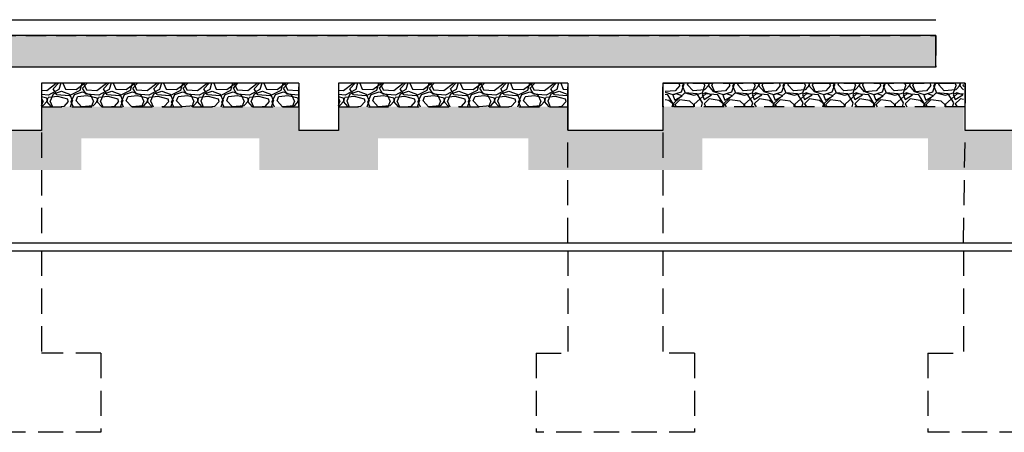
# Model space of a CAD drawing. Header units: millimetres. Extents: x 113048 to 489828, y -130780 to 23393.
# Tile 38 of 98: x 204148 to 216591, y -69226 to -64014. Entities that reach past the tile are written whole.
import ezdxf

# ---------------------------------------------------------------- set-up
doc = ezdxf.new("R2010")
doc.units = ezdxf.units.MM
doc.header["$LTSCALE"] = 100
doc.linetypes.add('Hidden', pattern=[9.524999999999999, 6.35, -3.175])
for name, color, linetype in [('+C-160', 160, 'Hidden'), ('DLN280__', 3, 'Continuous'), ('HATCH', 8, 'Continuous'), ('LEVEL', 7, 'Continuous')]:
    doc.layers.add(name, color=color, linetype=linetype)

# ---------------------------------------------------------------- blocks, each defined once
blk = doc.blocks.new('A$C713849A3')
at = {"layer": '+C-160'}
h = blk.add_hatch(dxfattribs=at)
h.set_pattern_fill('AR-SAND', color=256, scale=2, angle=-0.3501958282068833)
h.set_pattern_definition([(168.5000000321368, (-227455.4697846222, 33716.18290042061), (-71.77354178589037, -66.6319125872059), [0, -77.216, 0, -86.35999999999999, 0, -82.54999999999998]), (138.5000000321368, (-227455.4697846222, 33716.18290042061), (-167.1817158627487, -26.20401031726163), [0, -41.656, 0, -69.59599999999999, 0, -26.67]), (98.50000003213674, (-227414.4765921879, 33669.02562688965), (-104.0044687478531, 119.2053282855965), [0, -25.39999999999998, 0, -91.43999999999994, 0, -119.3799999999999]), (88.50000003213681, (-227414.4765921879, 33669.02562688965), (-133.8370002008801, 86.001714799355), [0, -12.69999999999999, 0, -59.94399999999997, 0, -68.57999999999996])])
h.paths.add_polyline_path([(-42455.06986475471, 33166.18289231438), (-127105.4697727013, 33166.18290781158), (-127105.4697727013, 33566.1829118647), (-42455.06986487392, 33566.18289636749)])
h = blk.add_hatch(dxfattribs=at)
h.set_pattern_fill('GRAVEL', color=256, scale=24.99999999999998, angle=-2.097639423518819e-10)
h.set_pattern_definition([(228.0127874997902, (-34001.24727249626, 101953.7091164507), (-5080.000000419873, -5714.999999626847), [85.43035999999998, -8457.620909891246]), (184.9697409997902, (-34058.39727259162, 101890.2091166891), (7619.999996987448, 635.0000361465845), [146.6011799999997, -14513.51222338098]), (132.5104470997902, (-34204.44727278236, 101877.5091166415), (6350.000002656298, -6984.999997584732), [103.37038, -10233.68069852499]), (267.2736889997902, (-34452.0972725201, 101718.7591166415), (635.0000013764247, 12699.99999993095), [133.5011299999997, -13216.60935643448]), (292.8336541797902, (-34458.44727266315, 101585.4091169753), (-3175.000000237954, 7619.999999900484), [130.9084249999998, -12959.95193633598]), (357.2736889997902, (-34407.64727271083, 101464.7591168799), (-12699.99999993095, 635.0000013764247), [133.5011299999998, -13216.60935643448]), (37.69424046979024, (-34274.2972728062, 101458.4091164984), (-8254.999999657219, -6350.00000044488), [176.5484149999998, -17478.27882856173]), (72.25532836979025, (-34134.59727275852, 101566.3591167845), (4445.000001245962, 13969.99999960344), [166.6798799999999, -16501.31415047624]), (121.4295656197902, (-34083.7972728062, 101725.1091167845), (-5080.000000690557, 8254.9999995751), [133.9532499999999, -13261.386424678]), (175.2363582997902, (-34153.64727271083, 101839.4091167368), (6984.999999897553, -635.0000011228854), [152.9283199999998, -7493.48423749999]), (222.3974377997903, (-34306.0472728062, 101852.1091167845), (-7619.999999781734, -6985.0000002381), [197.7694799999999, -19579.19312804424]), (138.8140748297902, (-33823.44727266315, 101712.4091167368), (-4444.999999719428, 3810.000000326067), [67.50113499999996, -6682.641456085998]), (171.4692343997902, (-33874.24727261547, 101756.8591167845), (8255.00000021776, -1269.999998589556), [128.4204949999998, -12713.65974925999]), (224.9999999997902, (-34001.24727273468, 101775.9091164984), (-2.324725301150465e-09, -635.0000000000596), [89.80233499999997, -808.2232771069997]), (203.1985905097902, (-34045.69727290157, 101852.1091167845), (3175.00000009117, 1269.999999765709), [48.36032999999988, -4787.655592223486]), (291.8014094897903, (-34090.14727259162, 101833.0591165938), (-635.0000001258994, 1904.999999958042), [68.39140499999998, -3351.188247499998]), (30.96375652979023, (-34064.74727261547, 101769.5591165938), (1905.000000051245, 1269.999999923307), [111.0799149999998, -3591.574538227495]), (161.5650511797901, (-33969.49727249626, 101826.7091164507), (1270.000000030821, -634.9999999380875), [80.3217849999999, -1927.724529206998]), (16.38954033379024, (-34458.44727266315, 101833.0591165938), (6350.000000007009, 1904.999999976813), [112.5219999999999, -11139.70666813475]), (70.34617593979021, (-34350.49727249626, 101864.8091165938), (-2540.000000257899, -6984.9999999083), [94.39973499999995, -9345.553919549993]), (293.1985905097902, (-33969.49727273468, 101953.7091166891), (-1269.999999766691, 3175.000000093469), [96.72002499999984, -4739.295897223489]), (343.6104596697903, (-33931.39727259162, 101864.8091165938), (-6350.000000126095, 1904.999999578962), [112.5219999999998, -11139.70666813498]), (339.4439547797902, (-34458.44727254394, 101439.3591165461), (-3174.999999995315, 1270.000000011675), [108.5087999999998, -5316.933578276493]), (294.7751405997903, (-34356.84727275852, 101401.2591168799), (-3175.00000375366, 6984.999998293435), [90.91802999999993, -9000.898345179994]), (66.8014094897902, (-33963.14727259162, 101318.7091166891), (1269.999999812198, 3175.000000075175), [96.72002499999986, -4739.295897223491]), (17.35402463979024, (-33925.0472728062, 101407.6091167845), (-8254.999999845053, -2540.000000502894), [106.4456849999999, -10538.09399504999]), (69.44395477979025, (-34274.29727268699, 101318.7091166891), (-1270.000000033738, -3174.999999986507), [54.25439999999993, -5371.187978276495]), (101.3099324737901, (-34001.24727261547, 101318.7091166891), (-634.999999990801, 2540.000000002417), [32.37864999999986, -3205.498741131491]), (165.9637565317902, (-34007.59727275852, 101350.4591166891), (1904.999999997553, -635.0000000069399), [130.9084249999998, -2487.263647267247]), (186.0090059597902, (-34134.59727275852, 101382.2091166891), (6349.999999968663, 635.0000003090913), [121.3167499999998, -12010.34121583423]), (303.6900675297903, (-34064.74727261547, 101712.4091164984), (-635.0000000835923, 1269.99999995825), [91.58096999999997, -2197.944089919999]), (353.1572265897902, (-34013.94727278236, 101636.2091166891), (10795.00000006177, -1269.999999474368), [159.8891899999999, -15829.00226625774]), (60.94539589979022, (-33855.19727266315, 101617.1591164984), (-2540.000000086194, -4444.999999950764), [65.37705999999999, -6472.348079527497]), (90, (-33823.44727266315, 101674.3091165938), (-634.9999999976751, 635.0000000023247), [38.09999999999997, -596.8999999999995]), (120.2564371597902, (-34147.29727256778, 101401.2591166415), (2539.999999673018, -4445.000000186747), [88.21673999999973, -8733.485193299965]), (48.01278749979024, (-34191.74727261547, 101477.4591166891), (5080.000000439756, 5714.999999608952), [170.8607199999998, -8372.190549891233]), (359.9999999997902, (-34077.44727266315, 101604.4591164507), (635.0000000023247, 634.9999999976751), [165.0999999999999, -469.8999999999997]), (325.30484649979, (-33912.34727275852, 101604.4591166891), (6350.000002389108, -4444.999996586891), [100.4023899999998, -9939.829181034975]), (254.0546040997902, (-33829.79727268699, 101547.3091165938), (-634.9999999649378, -2540.000000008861), [92.45726999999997, -4530.412509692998]), (207.6459753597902, (-33855.19727266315, 101458.4091169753), (-12065.00000046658, -6349.999999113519), [150.5362749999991, -14903.11610573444]), (175.4260787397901, (-33988.54727256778, 101388.5591168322), (-8254.999999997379, 635.0000000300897), [159.2573649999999, -15766.46161405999])])
h.paths.add_polyline_path([(-53755.46978474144, 32666.18293666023), (-50505.46978593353, 32666.18294166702), (-50505.46978629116, 32966.18294166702), (-53755.46978521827, 32966.18293642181)])
h = blk.add_hatch(dxfattribs=at)
h.set_pattern_fill('GRAVEL', color=256, scale=24.99999999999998, angle=-2.097639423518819e-10)
h.set_pattern_definition([(228.0127874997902, (-30251.24727368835, 101953.7091033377), (-5080.000000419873, -5714.999999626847), [85.43035999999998, -8457.620909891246]), (184.9697409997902, (-30308.39727378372, 101890.2091033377), (7619.999996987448, 635.0000361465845), [146.6011799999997, -14513.51222338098]), (132.5104470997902, (-30454.44727385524, 101877.5091035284), (6350.000002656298, -6984.999997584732), [103.37038, -10233.68069852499]), (267.2736889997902, (-30702.09727371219, 101718.7591035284), (635.0000013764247, 12699.99999993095), [133.5011299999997, -13216.60935643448]), (292.8336541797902, (-30708.44727385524, 101585.4091036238), (-3175.000000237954, 7619.999999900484), [130.9084249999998, -12959.95193633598]), (357.2736889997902, (-30657.64727390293, 101464.7591035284), (-12699.99999993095, 635.0000013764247), [133.5011299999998, -13216.60935643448]), (37.69424046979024, (-30524.29727399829, 101458.4091033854), (-8254.999999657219, -6350.00000044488), [176.5484149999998, -17478.27882856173]), (72.25532836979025, (-30384.5972738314, 101566.3591034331), (4445.000001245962, 13969.99999960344), [166.6798799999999, -16501.31415047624]), (121.4295656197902, (-30333.79727399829, 101725.1091034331), (-5080.000000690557, 8254.9999995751), [133.9532499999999, -13261.386424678]), (175.2363582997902, (-30403.64727390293, 101839.4091036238), (6984.999999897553, -635.0000011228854), [152.9283199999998, -7493.48423749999]), (222.3974377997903, (-30556.04727399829, 101852.1091034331), (-7619.999999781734, -6985.0000002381), [197.7694799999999, -19579.19312804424]), (138.8140748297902, (-30073.44727385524, 101712.4091036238), (-4444.999999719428, 3810.000000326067), [67.50113499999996, -6682.641456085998]), (171.4692343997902, (-30124.24727380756, 101756.8591034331), (8255.00000021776, -1269.999998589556), [128.4204949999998, -12713.65974925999]), (224.9999999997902, (-30251.24727392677, 101775.9091033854), (-2.324725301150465e-09, -635.0000000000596), [89.80233499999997, -808.2232771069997]), (203.1985905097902, (-30295.69727397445, 101852.1091036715), (3175.00000009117, 1269.999999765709), [48.36032999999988, -4787.655592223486]), (291.8014094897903, (-30340.14727378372, 101833.0591037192), (-635.0000001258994, 1904.999999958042), [68.39140499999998, -3351.188247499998]), (30.96375652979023, (-30314.74727380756, 101769.5591034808), (1905.000000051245, 1269.999999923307), [111.0799149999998, -3591.574538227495]), (161.5650511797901, (-30219.49727368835, 101826.7091033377), (1270.000000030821, -634.9999999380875), [80.3217849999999, -1927.724529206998]), (16.38954033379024, (-30708.44727385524, 101833.0591034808), (6350.000000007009, 1904.999999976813), [112.5219999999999, -11139.70666813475]), (70.34617593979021, (-30600.49727368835, 101864.8091034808), (-2540.000000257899, -6984.9999999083), [94.39973499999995, -9345.553919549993]), (293.1985905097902, (-30219.49727392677, 101953.7091035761), (-1269.999999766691, 3175.000000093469), [96.72002499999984, -4739.295897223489]), (343.6104596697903, (-30181.39727378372, 101864.8091032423), (-6350.000000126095, 1904.999999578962), [112.5219999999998, -11139.70666813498]), (339.4439547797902, (-30708.44727373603, 101439.3591034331), (-3174.999999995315, 1270.000000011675), [108.5087999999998, -5316.933578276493]), (294.7751405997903, (-30606.84727395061, 101401.2591035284), (-3175.00000375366, 6984.999998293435), [90.91802999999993, -9000.898345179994]), (66.8014094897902, (-30213.14727378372, 101318.7091035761), (1269.999999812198, 3175.000000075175), [96.72002499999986, -4739.295897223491]), (17.35402463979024, (-30175.04727399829, 101407.6091034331), (-8254.999999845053, -2540.000000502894), [106.4456849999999, -10538.09399504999]), (69.44395477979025, (-30524.29727387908, 101318.7091033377), (-1270.000000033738, -3174.999999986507), [54.25439999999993, -5371.187978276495]), (101.3099324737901, (-30251.24727380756, 101318.7091035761), (-634.999999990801, 2540.000000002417), [32.37864999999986, -3205.498741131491]), (165.9637565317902, (-30257.59727395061, 101350.4591035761), (1904.999999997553, -635.0000000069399), [130.9084249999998, -2487.263647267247]), (186.0090059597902, (-30384.5972738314, 101382.2091033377), (6349.999999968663, 635.0000003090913), [121.3167499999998, -12010.34121583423]), (303.6900675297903, (-30314.74727380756, 101712.4091033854), (-635.0000000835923, 1269.99999995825), [91.58096999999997, -2197.944089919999]), (353.1572265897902, (-30263.94727385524, 101636.2091035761), (10795.00000006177, -1269.999999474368), [159.8891899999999, -15829.00226625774]), (60.94539589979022, (-30105.19727385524, 101617.159103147), (-2540.000000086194, -4444.999999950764), [65.37705999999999, -6472.348079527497]), (90, (-30073.44727385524, 101674.3091034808), (-634.9999999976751, 635.0000000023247), [38.09999999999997, -596.8999999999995]), (120.2564371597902, (-30397.29727375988, 101401.2591035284), (2539.999999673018, -4445.000000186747), [88.21673999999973, -8733.485193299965]), (48.01278749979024, (-30441.74727380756, 101477.4591033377), (5080.000000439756, 5714.999999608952), [170.8607199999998, -8372.190549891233]), (359.9999999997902, (-30327.44727385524, 101604.4591033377), (635.0000000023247, 634.9999999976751), [165.0999999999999, -469.8999999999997]), (325.30484649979, (-30162.34727395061, 101604.4591038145), (6350.000002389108, -4444.999996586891), [100.4023899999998, -9939.829181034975]), (254.0546040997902, (-30079.79727387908, 101547.3091034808), (-634.9999999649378, -2540.000000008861), [92.45726999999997, -4530.412509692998]), (207.6459753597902, (-30105.19727385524, 101458.4091036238), (-12065.00000046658, -6349.999999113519), [150.5362749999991, -14903.11610573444]), (175.4260787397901, (-30238.54727375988, 101388.5591037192), (-8254.999999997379, 635.0000000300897), [159.2573649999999, -15766.46161405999])])
h.paths.add_polyline_path([(-50005.46978593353, 32666.18292330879), (-47105.46978414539, 32666.18292879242), (-47105.46978450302, 32966.18292879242), (-50005.46978629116, 32966.18292330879)])
h = blk.add_hatch(dxfattribs=at)
h.set_pattern_fill('GRAVEL', color=256, scale=24.99999999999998, angle=-719.9999999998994)
h.set_pattern_definition([(228.0127875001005, (-255509.4459518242, 71039.1649372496), (-5080.000000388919, -5714.99999965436), [85.4303599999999, -8457.620909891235]), (184.9697410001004, (-255566.5959519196, 70975.6649372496), (7619.99999698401, 635.0000361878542), [146.6011799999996, -14513.51222338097]), (132.5104471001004, (-255712.6459521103, 70962.96493720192), (6350.000002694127, -6984.99999755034), [103.3703799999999, -10233.68069852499]), (267.2736890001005, (-255960.2959519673, 70804.21493720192), (635.0000013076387, 12699.99999993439), [133.5011299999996, -13216.60935643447]), (292.8336541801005, (-255966.6459521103, 70670.86493729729), (-3175.000000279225, 7619.999999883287), [130.9084249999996, -12959.95193633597]), (357.2736890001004, (-255915.8459519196, 70550.21493720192), (-12699.99999993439, 635.0000013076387), [133.5011299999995, -13216.60935643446]), (37.69424047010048, (-255782.4959518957, 70543.86493705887), (-8254.999999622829, -6350.000000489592), [176.5484149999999, -17478.27882856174]), (72.25532837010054, (-255642.7959519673, 70651.81493710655), (4445.000001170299, 13969.99999962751), [166.6798799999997, -16501.31415047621]), (121.4295656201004, (-255591.9959517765, 70810.56493734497), (-5080.000000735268, 8254.999999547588), [133.9532499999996, -13261.38642467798]), (175.2363583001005, (-255661.8459520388, 70924.86493705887), (6984.999999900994, -635.0000010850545), [152.9283199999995, -7493.484237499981]), (222.3974378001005, (-255814.2459517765, 70937.56493710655), (-7619.999999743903, -6985.000000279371), [197.7694799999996, -19579.19312804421]), (138.8140748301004, (-255331.6459518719, 70797.86493705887), (-4444.999999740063, 3810.000000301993), [67.50113499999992, -6682.641456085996]), (171.4692344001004, (-255382.4459518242, 70842.31493734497), (8255.000000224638, -1269.999998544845), [128.4204949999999, -12713.65974925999]), (225.0000000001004, (-255509.4459519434, 70861.36493729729), (1.114528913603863e-09, -635.0000000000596), [89.80233499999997, -808.2232771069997]), (203.1985905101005, (-255553.8959519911, 70937.56493734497), (3175.000000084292, 1269.999999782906), [48.36032999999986, -4787.655592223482]), (291.8014094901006, (-255598.3459519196, 70918.51493715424), (-635.0000001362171, 1904.999999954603), [68.39140499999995, -3351.188247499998]), (30.96375653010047, (-255572.9459519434, 70855.01493715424), (1905.000000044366, 1269.999999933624), [111.0799149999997, -3591.57453822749]), (161.5650511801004, (-255477.6959519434, 70912.1649372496), (1270.00000003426, -634.9999999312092), [80.32178499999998, -1927.724529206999]), (16.38954033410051, (-255966.6459521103, 70918.51493715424), (6349.999999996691, 1905.000000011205), [112.5219999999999, -11139.70666813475]), (70.34617594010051, (-255858.6959518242, 70950.26493715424), (-2540.000000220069, -6984.999999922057), [94.39973499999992, -9345.55391954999]), (293.1985905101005, (-255477.6959520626, 71039.1649372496), (-1269.999999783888, 3175.000000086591), [96.72002499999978, -4739.295897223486]), (343.6104596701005, (-255439.5959520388, 70950.26493715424), (-6350.000000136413, 1904.99999954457), [112.5219999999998, -11139.70666813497]), (339.4439547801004, (-255966.6459519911, 70524.81493710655), (-3175.000000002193, 1269.999999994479), [108.5087999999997, -5316.933578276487]), (294.7751406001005, (-255865.0459518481, 70486.71493744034), (-3175.000003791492, 6984.99999827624), [90.91802999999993, -9000.898345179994]), (66.80140949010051, (-255471.3459519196, 70404.1649372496), (1269.999999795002, 3175.000000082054), [96.72002499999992, -4739.295897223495]), (17.35402464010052, (-255433.2459517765, 70493.06493734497), (-8254.999999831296, -2540.000000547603), [106.4456849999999, -10538.09399504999]), (69.44395478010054, (-255782.4959518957, 70404.1649372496), (-1270.000000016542, -3174.999999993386), [54.25439999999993, -5371.187978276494]), (101.3099324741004, (-255509.4459518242, 70404.1649372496), (-635.0000000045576, 2539.999999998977), [32.37864999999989, -3205.498741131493]), (165.9637565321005, (-255515.7959518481, 70435.9149372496), (1905.000000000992, -634.9999999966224), [130.9084249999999, -2487.263647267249]), (186.0090059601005, (-255642.7959519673, 70467.66493701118), (6349.999999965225, 635.000000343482), [121.3167499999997, -12010.34121583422]), (303.6900675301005, (-255572.9459519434, 70797.86493705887), (-635.000000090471, 1269.99999995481), [91.58096999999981, -2197.944089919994]), (353.1572265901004, (-255522.1459519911, 70721.6649372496), (10795.00000006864, -1269.999999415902), [159.8891899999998, -15829.00226625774]), (60.94539590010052, (-255363.3959519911, 70702.61493705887), (-2540.00000006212, -4444.999999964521), [65.37705999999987, -6472.34807952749]), (90, (-255331.6459517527, 70759.76493739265), (-635.0000000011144, 634.9999999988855), [38.09999999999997, -596.8999999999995]), (120.2564371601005, (-255655.495952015, 70486.7149369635), (2539.999999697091, -4445.00000017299), [88.21673999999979, -8733.485193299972]), (48.01278750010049, (-255699.9459519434, 70562.9149372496), (5080.000000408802, 5714.999999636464), [170.8607199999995, -8372.190549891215]), (1.004737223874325e-10, (-255585.6459519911, 70689.9149372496), (634.9999999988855, 635.0000000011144), [165.0999999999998, -469.8999999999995]), (325.3048465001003, (-255420.5459517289, 70689.9149372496), (6350.000002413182, -4444.999996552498), [100.4023899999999, -9939.829181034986]), (254.0546041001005, (-255337.995952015, 70632.76493715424), (-634.999999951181, -2540.0000000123), [92.45726999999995, -4530.412509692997]), (207.6459753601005, (-255363.3959518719, 70543.86493729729), (-12065.00000043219, -6349.999999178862), [150.5362749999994, -14903.11610573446]), (175.4260787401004, (-255496.7459518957, 70474.01493715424), (-8255.000000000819, 634.9999999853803), [159.2573649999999, -15766.46161405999])])
h.paths.add_polyline_path([(-42105.06986022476, 32666.18293737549), (-45876.49680865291, 32666.182938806), (-45876.49680877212, 32966.18293832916), (-42105.06985998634, 32966.18293713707)])
for p, q in [((-127105.4697854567, 33766.1828746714, -1.435232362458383), (-42455.06986570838, 33766.18289589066, -1.434967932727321)), ((-42455.0698646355, 33566.18289922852, -1.43505607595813), (-127105.4697755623, 33566.18290971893, -1.435056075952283)), ((-42455.06986439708, 33166.1829054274, -1.435232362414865), (-42455.06986499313, 33566.18290876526, -1.435056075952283)), ((-42455.06986487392, 33166.18290590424, -1.43505607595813), (-127105.4697755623, 33166.18290590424, -1.435056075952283)), ((-50505.46978652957, 32966.1829349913, -1.435232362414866), (-53755.46978509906, 32966.18293356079, -1.435232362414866)), ((-53755.46978509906, 32966.18293356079, -1.435232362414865), (-53755.46978533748, 32366.18287347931, -1.435232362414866)), ((-50505.46978641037, 32966.18292307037, -1.435232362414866), (-50505.46978629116, 32366.18290590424, -1.435232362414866)), ((-47105.46978438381, 32966.18293689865, -1.435232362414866), (-50005.46978629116, 32966.18293546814, -1.435232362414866)), ((-50005.46978629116, 32966.18292330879, -1.435232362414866), (-50005.46978629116, 32366.18290590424, -1.435232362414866)), ((-47105.46978438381, 32966.18293666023, -1.435232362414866), (-47105.4697842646, 32366.18287109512, -1.435232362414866)), ((-42083.64290249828, 32966.18293999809, -1.435232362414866), (-45905.46978402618, 32966.18293713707, -1.435232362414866)), ((-45905.46978402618, 32966.18293689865, -1.435232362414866), (-45905.46978438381, 32366.18287061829, -1.435232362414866)), ((-42083.6429027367, 32366.18286894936, -1.435232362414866), (-42083.64290285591, 32966.18294023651, -1.435232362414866)), ((-53755.46978533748, 32366.18287347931, -1.435232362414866), (-54255.46978533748, 32366.18287324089, -1.435232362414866)), ((-50005.46978629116, 32366.18290590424, -1.435232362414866), (-50505.46978629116, 32366.18290590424, -1.435232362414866)), ((-45905.46978438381, 32366.18287061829, -1.435232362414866), (-47105.4697842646, 32366.18287109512, -1.435232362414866)), ((-41305.46978414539, 32366.18286894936, -1.435232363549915), (-42083.6429027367, 32366.18286894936, -1.505520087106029))]:
    blk.add_line(p, q, dxfattribs=at)
at = {"layer": '+C-160', "ltscale": 0.5}
for p, q in [((-53755.4697855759, 32816.18289875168, -1.435232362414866), (-53755.46978533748, 30946.05438398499, -1.435232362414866)), ((-47105.46978450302, 30946.05431865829, -1.435232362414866), (-47105.46978414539, 32816.18283342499, -1.435232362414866)), ((-45905.4697842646, 32816.18283294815, -1.435232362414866), (-45905.46978438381, 30946.05431865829, -1.435232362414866)), ((-42105.06986010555, 30946.05437969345, -1.435232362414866), (-42083.64290225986, 32366.18286918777, -1.435232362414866)), ((-53755.46978509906, 30846.05438398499, -1.435232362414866), (-53755.46978509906, 29553.8379466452, -1.435232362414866)), ((-47105.46978450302, 30846.05431818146, -1.435232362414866), (-47105.46978438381, 29553.83788131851, -1.435232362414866)), ((-45905.46978414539, 30846.05431865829, -1.435232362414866), (-45905.46978414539, 29553.83788131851, -1.435232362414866)), ((-42105.06986010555, 30846.05437969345, -1.435232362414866), (-42105.06986022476, 29553.83794283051, -1.435232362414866)), ((-53005.46978521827, 29553.83794688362, -1.435232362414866), (-53755.46978509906, 29553.8379466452, -1.435232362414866)), ((-53005.46978509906, 29553.8379466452, -1.435232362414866), (-53005.46978521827, 28553.83794688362, -1.435232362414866)), ((-47505.46978462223, 29553.83788108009, -1.435232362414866), (-47505.46978450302, 28553.83788131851, -1.435232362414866)), ((-47505.46978462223, 29553.83788108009, -1.435232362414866), (-47105.46978438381, 29553.83788131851, -1.435232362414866)), ((-45505.46978402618, 29553.83788131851, -1.435232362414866), (-45905.46978414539, 29553.83788131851, -1.435232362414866)), ((-45505.46978402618, 29553.83788084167, -1.435232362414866), (-45505.46978402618, 28553.83788131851, -1.435232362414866)), ((-42555.06985974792, 29553.83794187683, -1.435232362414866), (-42555.06985974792, 28553.83794187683, -1.435232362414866)), ((-42555.06985974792, 29553.83794187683, -1.435232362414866), (-42105.06986022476, 29553.83794283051, -1.435232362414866)), ((-53005.46978521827, 28553.83794688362, -1.435232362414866), (-55005.4697855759, 28553.83794688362, -1.435232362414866)), ((-45505.46978402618, 28553.83788131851, -1.435232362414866), (-47505.46978450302, 28553.83788131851, -1.435232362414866)), ((-40855.06985974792, 28553.83794235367, -1.435232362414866), (-42555.06985974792, 28553.83794187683, -1.435232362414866))]:
    blk.add_line(p, q, dxfattribs=at)
at = {"layer": '+C-160', "ltscale": 0.4, "elevation": -1.435232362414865}
for points in [[(-42455.06986475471, 33166.18289231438), (-127105.4697727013, 33166.18290781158), (-127105.4697727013, 33566.1829118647), (-42455.06986487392, 33566.18289636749)], [(-53755.46978474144, 32666.18293666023), (-50505.46978593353, 32666.18294166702), (-50505.46978629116, 32966.18294166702), (-53755.46978521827, 32966.18293642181)], [(-50005.46978593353, 32666.18292330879), (-47105.46978414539, 32666.18292879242), (-47105.46978450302, 32966.18292879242), (-50005.46978629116, 32966.18292330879)], [(-42083.64290285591, 32666.18293832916), (-45905.46978390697, 32666.182938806), (-45905.46978378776, 32966.18293832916), (-42083.64290249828, 32966.18293785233)]]:
    blk.add_lwpolyline(points, close=True, dxfattribs=at)

msp = doc.modelspace()

# ---------------------------------------------------------------- hatches: boundary and pattern name
at = {"layer": 'HATCH'}
h = msp.add_hatch(dxfattribs=at)
h.set_pattern_fill('AR-SAND', color=1, scale=2, angle=-0.3501958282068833)
h.set_pattern_definition([(168.5000000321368, (30725.49497084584, -64063.52618355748), (-71.77354178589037, -66.6319125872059), [0, -77.216, 0, -86.35999999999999, 0, -82.54999999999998]), (138.5000000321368, (30725.49497084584, -64063.52618355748), (-167.1817158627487, -26.20401031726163), [0, -41.656, 0, -69.59599999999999, 0, -26.67]), (98.50000003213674, (30766.48816328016, -64110.68345708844), (-104.0044687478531, 119.2053282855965), [0, -25.39999999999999, 0, -91.43999999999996, 0, -119.3799999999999]), (88.50000003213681, (30766.48816328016, -64110.68345708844), (-133.8370002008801, 86.001714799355), [0, -12.69999999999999, 0, -59.94399999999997, 0, -68.57999999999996])])
h.paths.add_polyline_path([(215725.8948907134, -64613.52619166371), (131075.4949827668, -64613.5261761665), (131075.4949827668, -64213.52617211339), (215725.8948905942, -64213.52618761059)])
h = msp.add_hatch(dxfattribs=at)
h.set_pattern_fill('GRAVEL', color=1, scale=24.99999999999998, angle=-2.097639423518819e-10)
h.set_pattern_definition([(228.0127874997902, (224179.7174829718, 4174.000032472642), (-5080.000000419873, -5714.999999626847), [85.43035999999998, -8457.620909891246]), (184.9697409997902, (224122.5674828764, 4110.500032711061), (7619.999996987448, 635.0000361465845), [146.6011799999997, -14513.51222338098]), (132.5104470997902, (223976.5174826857, 4097.800032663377), (6350.000002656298, -6984.999997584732), [103.37038, -10233.68069852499]), (267.2736889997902, (223728.867482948, 3939.050032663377), (635.0000013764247, 12699.99999993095), [133.5011299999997, -13216.60935643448]), (292.8336541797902, (223722.5174828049, 3805.700032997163), (-3175.000000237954, 7619.999999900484), [130.9084249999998, -12959.95193633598]), (357.2736889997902, (223773.3174827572, 3685.050032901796), (-12699.99999993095, 635.0000013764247), [133.5011299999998, -13216.60935643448]), (37.69424046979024, (223906.6674826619, 3678.700032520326), (-8254.999999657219, -6350.00000044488), [176.5484149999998, -17478.27882856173]), (72.25532836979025, (224046.3674827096, 3786.650032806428), (4445.000001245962, 13969.99999960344), [166.6798799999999, -16501.31415047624]), (121.4295656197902, (224097.1674826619, 3945.400032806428), (-5080.000000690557, 8254.9999995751), [133.9532499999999, -13261.386424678]), (175.2363582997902, (224027.3174827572, 4059.700032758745), (6984.999999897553, -635.0000011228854), [152.9283199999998, -7493.48423749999]), (222.3974377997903, (223874.9174826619, 4072.400032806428), (-7619.999999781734, -6985.0000002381), [197.7694799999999, -19579.19312804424]), (138.8140748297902, (224357.5174828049, 3932.700032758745), (-4444.999999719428, 3810.000000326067), [67.50113499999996, -6682.641456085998]), (171.4692343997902, (224306.7174828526, 3977.150032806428), (8255.00000021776, -1269.999998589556), [128.4204949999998, -12713.65974925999]), (224.9999999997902, (224179.7174827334, 3996.200032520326), (-2.324725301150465e-09, -635.0000000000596), [89.80233499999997, -808.2232771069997]), (203.1985905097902, (224135.2674825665, 4072.400032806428), (3175.00000009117, 1269.999999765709), [48.36032999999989, -4787.655592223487]), (291.8014094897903, (224090.8174828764, 4053.350032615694), (-635.0000001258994, 1904.999999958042), [68.39140499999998, -3351.188247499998]), (30.96375652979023, (224116.2174828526, 3989.850032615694), (1905.000000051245, 1269.999999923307), [111.0799149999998, -3591.574538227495]), (161.5650511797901, (224211.4674829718, 4047.000032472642), (1270.000000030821, -634.9999999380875), [80.32178499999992, -1927.724529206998]), (16.38954033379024, (223722.5174828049, 4053.350032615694), (6350.000000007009, 1904.999999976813), [112.5219999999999, -11139.70666813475]), (70.34617593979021, (223830.4674829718, 4085.100032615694), (-2540.000000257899, -6984.9999999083), [94.39973499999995, -9345.553919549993]), (293.1985905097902, (224211.4674827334, 4174.000032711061), (-1269.999999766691, 3175.000000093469), [96.72002499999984, -4739.295897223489]), (343.6104596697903, (224249.5674828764, 4085.100032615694), (-6350.000000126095, 1904.999999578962), [112.5219999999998, -11139.70666813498]), (339.4439547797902, (223722.5174829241, 3659.65003256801), (-3174.999999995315, 1270.000000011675), [108.5087999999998, -5316.933578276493]), (294.7751405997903, (223824.1174827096, 3621.550032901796), (-3175.00000375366, 6984.999998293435), [90.91802999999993, -9000.898345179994]), (66.8014094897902, (224217.8174828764, 3539.000032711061), (1269.999999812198, 3175.000000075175), [96.72002499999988, -4739.295897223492]), (17.35402463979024, (224255.9174826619, 3627.900032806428), (-8254.999999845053, -2540.000000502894), [106.4456849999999, -10538.09399504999]), (69.44395477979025, (223906.6674827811, 3539.000032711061), (-1270.000000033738, -3174.999999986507), [54.25439999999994, -5371.187978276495]), (101.3099324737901, (224179.7174828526, 3539.000032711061), (-634.999999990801, 2540.000000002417), [32.37864999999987, -3205.498741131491]), (165.9637565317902, (224173.3674827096, 3570.750032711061), (1904.999999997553, -635.0000000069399), [130.9084249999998, -2487.263647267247]), (186.0090059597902, (224046.3674827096, 3602.500032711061), (6349.999999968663, 635.0000003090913), [121.3167499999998, -12010.34121583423]), (303.6900675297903, (224116.2174828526, 3932.700032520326), (-635.0000000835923, 1269.99999995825), [91.58096999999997, -2197.944089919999]), (353.1572265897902, (224167.0174826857, 3856.500032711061), (10795.00000006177, -1269.999999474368), [159.8891899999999, -15829.00226625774]), (60.94539589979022, (224325.7674828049, 3837.450032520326), (-2540.000000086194, -4444.999999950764), [65.37705999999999, -6472.348079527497]), (90, (224357.5174828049, 3894.600032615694), (-634.9999999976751, 635.0000000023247), [38.09999999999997, -596.8999999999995]), (120.2564371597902, (224033.6674829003, 3621.550032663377), (2539.999999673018, -4445.000000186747), [88.21673999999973, -8733.485193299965]), (48.01278749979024, (223989.2174828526, 3697.750032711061), (5080.000000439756, 5714.999999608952), [170.8607199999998, -8372.190549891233]), (359.9999999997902, (224103.5174828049, 3824.750032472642), (635.0000000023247, 634.9999999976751), [165.0999999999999, -469.8999999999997]), (325.30484649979, (224268.6174827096, 3824.750032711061), (6350.000002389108, -4444.999996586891), [100.4023899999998, -9939.829181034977]), (254.0546040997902, (224351.1674827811, 3767.600032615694), (-634.9999999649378, -2540.000000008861), [92.45726999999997, -4530.412509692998]), (207.6459753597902, (224325.7674828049, 3678.700032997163), (-12065.00000046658, -6349.999999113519), [150.5362749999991, -14903.11610573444]), (175.4260787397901, (224192.4174829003, 3608.850032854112), (-8254.999999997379, 635.0000000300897), [159.2573649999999, -15766.46161405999])])
h.paths.add_polyline_path([(204425.4949707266, -65113.52614731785), (207675.4949695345, -65113.52614231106), (207675.4949691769, -64813.52614231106), (204425.4949702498, -64813.52614755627)])
h = msp.add_hatch(dxfattribs=at)
h.set_pattern_fill('GRAVEL', color=1, scale=24.99999999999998, angle=-2.097639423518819e-10)
h.set_pattern_definition([(228.0127874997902, (227929.7174817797, 4174.000019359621), (-5080.000000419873, -5714.999999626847), [85.43035999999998, -8457.620909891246]), (184.9697409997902, (227872.5674816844, 4110.500019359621), (7619.999996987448, 635.0000361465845), [146.6011799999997, -14513.51222338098]), (132.5104470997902, (227726.5174816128, 4097.800019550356), (6350.000002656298, -6984.999997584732), [103.37038, -10233.68069852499]), (267.2736889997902, (227478.8674817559, 3939.050019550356), (635.0000013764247, 12699.99999993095), [133.5011299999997, -13216.60935643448]), (292.8336541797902, (227472.5174816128, 3805.700019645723), (-3175.000000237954, 7619.999999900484), [130.9084249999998, -12959.95193633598]), (357.2736889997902, (227523.3174815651, 3685.050019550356), (-12699.99999993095, 635.0000013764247), [133.5011299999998, -13216.60935643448]), (37.69424046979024, (227656.6674814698, 3678.700019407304), (-8254.999999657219, -6350.00000044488), [176.5484149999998, -17478.27882856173]), (72.25532836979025, (227796.3674816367, 3786.650019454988), (4445.000001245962, 13969.99999960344), [166.6798799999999, -16501.31415047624]), (121.4295656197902, (227847.1674814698, 3945.400019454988), (-5080.000000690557, 8254.9999995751), [133.9532499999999, -13261.386424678]), (175.2363582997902, (227777.3174815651, 4059.700019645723), (6984.999999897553, -635.0000011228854), [152.9283199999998, -7493.48423749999]), (222.3974377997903, (227624.9174814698, 4072.400019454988), (-7619.999999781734, -6985.0000002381), [197.7694799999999, -19579.19312804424]), (138.8140748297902, (228107.5174816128, 3932.700019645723), (-4444.999999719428, 3810.000000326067), [67.50113499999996, -6682.641456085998]), (171.4692343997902, (228056.7174816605, 3977.150019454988), (8255.00000021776, -1269.999998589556), [128.4204949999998, -12713.65974925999]), (224.9999999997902, (227929.7174815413, 3996.200019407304), (-2.324725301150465e-09, -635.0000000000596), [89.80233499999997, -808.2232771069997]), (203.1985905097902, (227885.2674814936, 4072.400019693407), (3175.00000009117, 1269.999999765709), [48.36032999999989, -4787.655592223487]), (291.8014094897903, (227840.8174816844, 4053.35001974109), (-635.0000001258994, 1904.999999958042), [68.39140499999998, -3351.188247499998]), (30.96375652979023, (227866.2174816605, 3989.850019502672), (1905.000000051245, 1269.999999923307), [111.0799149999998, -3591.574538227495]), (161.5650511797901, (227961.4674817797, 4047.000019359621), (1270.000000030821, -634.9999999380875), [80.32178499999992, -1927.724529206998]), (16.38954033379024, (227472.5174816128, 4053.350019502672), (6350.000000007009, 1904.999999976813), [112.5219999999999, -11139.70666813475]), (70.34617593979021, (227580.4674817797, 4085.100019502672), (-2540.000000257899, -6984.9999999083), [94.39973499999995, -9345.553919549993]), (293.1985905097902, (227961.4674815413, 4174.000019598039), (-1269.999999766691, 3175.000000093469), [96.72002499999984, -4739.295897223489]), (343.6104596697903, (227999.5674816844, 4085.100019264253), (-6350.000000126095, 1904.999999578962), [112.5219999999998, -11139.70666813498]), (339.4439547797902, (227472.517481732, 3659.650019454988), (-3174.999999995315, 1270.000000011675), [108.5087999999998, -5316.933578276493]), (294.7751405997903, (227574.1174815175, 3621.550019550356), (-3175.00000375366, 6984.999998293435), [90.91802999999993, -9000.898345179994]), (66.8014094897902, (227967.8174816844, 3539.000019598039), (1269.999999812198, 3175.000000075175), [96.72002499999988, -4739.295897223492]), (17.35402463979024, (228005.9174814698, 3627.900019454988), (-8254.999999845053, -2540.000000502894), [106.4456849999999, -10538.09399504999]), (69.44395477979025, (227656.667481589, 3539.000019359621), (-1270.000000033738, -3174.999999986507), [54.25439999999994, -5371.187978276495]), (101.3099324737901, (227929.7174816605, 3539.000019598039), (-634.999999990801, 2540.000000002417), [32.37864999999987, -3205.498741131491]), (165.9637565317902, (227923.3674815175, 3570.750019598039), (1904.999999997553, -635.0000000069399), [130.9084249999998, -2487.263647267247]), (186.0090059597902, (227796.3674816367, 3602.500019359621), (6349.999999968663, 635.0000003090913), [121.3167499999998, -12010.34121583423]), (303.6900675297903, (227866.2174816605, 3932.700019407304), (-635.0000000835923, 1269.99999995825), [91.58096999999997, -2197.944089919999]), (353.1572265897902, (227917.0174816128, 3856.500019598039), (10795.00000006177, -1269.999999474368), [159.8891899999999, -15829.00226625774]), (60.94539589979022, (228075.7674816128, 3837.450019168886), (-2540.000000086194, -4444.999999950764), [65.37705999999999, -6472.348079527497]), (90, (228107.5174816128, 3894.600019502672), (-634.9999999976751, 635.0000000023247), [38.09999999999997, -596.8999999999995]), (120.2564371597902, (227783.6674817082, 3621.550019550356), (2539.999999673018, -4445.000000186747), [88.21673999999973, -8733.485193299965]), (48.01278749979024, (227739.2174816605, 3697.750019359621), (5080.000000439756, 5714.999999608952), [170.8607199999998, -8372.190549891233]), (359.9999999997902, (227853.5174816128, 3824.750019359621), (635.0000000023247, 634.9999999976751), [165.0999999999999, -469.8999999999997]), (325.30484649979, (228018.6174815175, 3824.750019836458), (6350.000002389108, -4444.999996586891), [100.4023899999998, -9939.829181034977]), (254.0546040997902, (228101.167481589, 3767.600019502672), (-634.9999999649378, -2540.000000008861), [92.45726999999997, -4530.412509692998]), (207.6459753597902, (228075.7674816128, 3678.700019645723), (-12065.00000046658, -6349.999999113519), [150.5362749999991, -14903.11610573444]), (175.4260787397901, (227942.4174817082, 3608.85001974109), (-8254.999999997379, 635.0000000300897), [159.2573649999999, -15766.46161405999])])
h.paths.add_polyline_path([(208175.4949695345, -65113.52616066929), (211075.4949713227, -65113.52615518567), (211075.4949709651, -64813.52615518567), (208175.4949691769, -64813.52616066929)])
h = msp.add_hatch(dxfattribs=at)
h.set_pattern_fill('GRAVEL', color=1, scale=24.99999999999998, angle=-719.9999999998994)
h.set_pattern_definition([(228.0127875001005, (2671.518803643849, -26740.54414672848), (-5080.000000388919, -5714.99999965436), [85.4303599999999, -8457.620909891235]), (184.9697410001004, (2614.368803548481, -26804.04414672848), (7619.99999698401, 635.0000361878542), [146.6011799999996, -14513.51222338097]), (132.5104471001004, (2468.318803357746, -26816.74414677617), (6350.000002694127, -6984.99999755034), [103.3703799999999, -10233.68069852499]), (267.2736890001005, (2220.668803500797, -26975.49414677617), (635.0000013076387, 12699.99999993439), [133.5011299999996, -13216.60935643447]), (292.8336541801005, (2214.318803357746, -27108.8441466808), (-3175.000000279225, 7619.999999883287), [130.9084249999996, -12959.95193633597]), (357.2736890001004, (2265.118803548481, -27229.49414677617), (-12699.99999993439, 635.0000013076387), [133.5011299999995, -13216.60935643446]), (37.69424047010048, (2398.468803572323, -27235.84414691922), (-8254.999999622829, -6350.000000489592), [176.5484149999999, -17478.27882856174]), (72.25532837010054, (2538.168803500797, -27127.89414687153), (4445.000001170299, 13969.99999962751), [166.6798799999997, -16501.31415047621]), (121.4295656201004, (2588.968803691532, -26969.14414663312), (-5080.000000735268, 8254.999999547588), [133.9532499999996, -13261.38642467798]), (175.2363583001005, (2519.118803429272, -26854.84414691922), (6984.999999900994, -635.0000010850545), [152.9283199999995, -7493.484237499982]), (222.3974378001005, (2366.718803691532, -26842.14414687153), (-7619.999999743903, -6985.000000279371), [197.7694799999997, -19579.19312804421]), (138.8140748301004, (2849.318803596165, -26981.84414691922), (-4444.999999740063, 3810.000000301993), [67.50113499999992, -6682.641456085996]), (171.4692344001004, (2798.518803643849, -26937.39414663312), (8255.000000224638, -1269.999998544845), [128.4204949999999, -12713.65974925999]), (225.0000000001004, (2671.518803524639, -26918.3441466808), (1.114528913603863e-09, -635.0000000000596), [89.80233499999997, -808.2232771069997]), (203.1985905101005, (2627.068803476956, -26842.14414663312), (3175.000000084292, 1269.999999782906), [48.36032999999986, -4787.655592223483]), (291.8014094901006, (2582.618803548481, -26861.19414682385), (-635.0000001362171, 1904.999999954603), [68.39140499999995, -3351.188247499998]), (30.96375653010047, (2608.018803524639, -26924.69414682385), (1905.000000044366, 1269.999999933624), [111.0799149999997, -3591.57453822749]), (161.5650511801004, (2703.268803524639, -26867.54414672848), (1270.00000003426, -634.9999999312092), [80.32178499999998, -1927.724529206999]), (16.38954033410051, (2214.318803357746, -26861.19414682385), (6349.999999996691, 1905.000000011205), [112.5219999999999, -11139.70666813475]), (70.34617594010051, (2322.268803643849, -26829.44414682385), (-2540.000000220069, -6984.999999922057), [94.39973499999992, -9345.55391954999]), (293.1985905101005, (2703.26880340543, -26740.54414672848), (-1269.999999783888, 3175.000000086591), [96.72002499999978, -4739.295897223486]), (343.6104596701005, (2741.368803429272, -26829.44414682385), (-6350.000000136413, 1904.99999954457), [112.5219999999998, -11139.70666813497]), (339.4439547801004, (2214.318803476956, -27254.89414687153), (-3175.000000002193, 1269.999999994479), [108.5087999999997, -5316.933578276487]), (294.7751406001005, (2315.918803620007, -27292.99414653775), (-3175.000003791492, 6984.99999827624), [90.91802999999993, -9000.898345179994]), (66.80140949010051, (2709.618803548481, -27375.54414672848), (1269.999999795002, 3175.000000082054), [96.72002499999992, -4739.295897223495]), (17.35402464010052, (2747.718803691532, -27286.64414663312), (-8254.999999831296, -2540.000000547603), [106.4456849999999, -10538.09399504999]), (69.44395478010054, (2398.468803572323, -27375.54414672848), (-1270.000000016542, -3174.999999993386), [54.25439999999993, -5371.187978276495]), (101.3099324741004, (2671.518803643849, -27375.54414672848), (-635.0000000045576, 2539.999999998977), [32.37864999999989, -3205.498741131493]), (165.9637565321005, (2665.168803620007, -27343.79414672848), (1905.000000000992, -634.9999999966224), [130.9084249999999, -2487.263647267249]), (186.0090059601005, (2538.168803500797, -27312.0441469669), (6349.999999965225, 635.000000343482), [121.3167499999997, -12010.34121583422]), (303.6900675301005, (2608.018803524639, -26981.84414691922), (-635.000000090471, 1269.99999995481), [91.58096999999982, -2197.944089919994]), (353.1572265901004, (2658.818803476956, -27058.04414672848), (10795.00000006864, -1269.999999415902), [159.8891899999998, -15829.00226625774]), (60.94539590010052, (2817.568803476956, -27077.09414691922), (-2540.00000006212, -4444.999999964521), [65.37705999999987, -6472.34807952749]), (90, (2849.318803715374, -27019.94414658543), (-635.0000000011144, 634.9999999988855), [38.09999999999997, -596.8999999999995]), (120.2564371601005, (2525.468803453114, -27292.99414701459), (2539.999999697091, -4445.00000017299), [88.2167399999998, -8733.485193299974]), (48.01278750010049, (2481.018803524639, -27216.79414672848), (5080.000000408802, 5714.999999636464), [170.8607199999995, -8372.190549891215]), (1.004737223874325e-10, (2595.318803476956, -27089.79414672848), (634.9999999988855, 635.0000000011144), [165.0999999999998, -469.8999999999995]), (325.3048465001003, (2760.418803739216, -27089.79414672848), (6350.000002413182, -4444.999996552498), [100.4023899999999, -9939.829181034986]), (254.0546041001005, (2842.968803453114, -27146.94414682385), (-634.999999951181, -2540.0000000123), [92.45726999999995, -4530.412509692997]), (207.6459753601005, (2817.568803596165, -27235.8441466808), (-12065.00000043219, -6349.999999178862), [150.5362749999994, -14903.11610573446]), (175.4260787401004, (2684.218803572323, -27305.69414682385), (-8255.000000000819, 634.9999999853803), [159.2573649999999, -15766.46161405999])])
h.paths.add_polyline_path([(216075.8948952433, -65113.5261466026), (212304.4679468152, -65113.52614517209), (212304.4679466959, -64813.52614564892), (216075.8948954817, -64813.52614684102)])
h = msp.add_hatch(dxfattribs=at)
h.set_pattern_fill('EARTH', color=256, scale=79.99999999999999, angle=-86.3501958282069)
h.set_pattern_definition([(45.00000003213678, (30725.49507014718, -49340.9709317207), (-4.029567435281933e-07, 718.4204896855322), [507.9999999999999, -507.9999999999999]), (45.00000003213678, (30590.79122810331, -49206.26708979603), (-4.029567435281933e-07, 718.4204896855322), [507.9999999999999, -507.9999999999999]), (45.00000003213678, (30456.08738617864, -49071.56324810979), (-4.029567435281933e-07, 718.4204896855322), [507.9999999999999, -507.9999999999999]), (135.0000000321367, (30456.08738617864, -48981.76068706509), (-718.4204896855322, -4.029567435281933e-07), [507.9999999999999, -507.9999999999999]), (135.0000000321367, (30590.7912279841, -48847.05684490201), (-718.4204896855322, -4.029567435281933e-07), [507.9999999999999, -507.9999999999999]), (135.0000000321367, (30725.49506978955, -48712.35300321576), (-718.4204896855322, -4.029567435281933e-07), [507.9999999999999, -507.9999999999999])])
h.paths.add_polyline_path([(216875.8950026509, -65413.52620239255), (216075.8950030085, -65413.5262031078), (216075.8950027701, -65113.52613396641), (212275.4950788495, -65113.52620191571), (212275.4950787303, -65413.52620191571), (211075.495078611, -65413.52620096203), (211075.4950787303, -65113.5262004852), (208175.4950769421, -65113.52620000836), (208175.4950768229, -65413.52616662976), (207675.4950767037, -65413.52616639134), (207675.4950771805, -65113.52613062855), (204425.4950777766, -65113.52619881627), (204425.4950774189, -65413.52619857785), (203925.4950776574, -65413.52619881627), (203925.4950776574, -65113.52613563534), (200325.5030094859, -65113.52619714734), (200325.5030091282, -65413.52616662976), (199825.5030091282, -65413.52616639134), (199825.5030093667, -65113.52614421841), (196225.4950787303, -65113.52614994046), (196225.495078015, -65413.52616400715), (195725.495078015, -65413.52616376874), (195725.4950781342, -65113.52619571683), (192125.4950855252, -65113.52614874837), (192125.4950834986, -65413.52616639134), (191625.4950833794, -65413.52616615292), (191625.4950833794, -65113.52619428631), (188025.487152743, -65113.52619357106), (188025.487152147, -65413.52616400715), (187525.4871522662, -65413.52616376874), (187525.4871522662, -65113.52619333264), (183925.5030092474, -65113.52619190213), (183925.503009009, -65413.52616615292), (183425.5030092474, -65413.5261659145), (183425.503009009, -65113.52619190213), (179825.4950776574, -65113.52619047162), (179825.4950781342, -65413.5261632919), (179325.8687812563, -65413.52616376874), (179325.8687811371, -65113.52614183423), (175075.8687738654, -65113.52618904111), (175075.8687736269, -65413.52616662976), (174575.8687745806, -65413.52616662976), (174575.8687744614, -65113.52614850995), (170325.8687671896, -65113.52615470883), (170325.8687664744, -65413.52616233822), (169825.8687667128, -65413.52616281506), (169825.8687664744, -65113.52618713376), (166225.5030094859, -65113.52618570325), (166225.5030094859, -65413.52616686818), (165725.5030094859, -65413.5261671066), (165725.5030097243, -65113.52618570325), (162125.4950776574, -65113.52618427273), (162125.495078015, -65413.52616138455), (161625.495078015, -65413.52616138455), (161625.4950777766, -65113.52618403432), (157375.4950855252, -65113.52618284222), (157375.4950855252, -65413.52616639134), (156875.4950856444, -65413.52616662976), (156875.495085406, -65113.52614755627), (152625.4950781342, -65113.52618093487), (152625.4950781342, -65413.52616138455), (152125.495078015, -65413.52616138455), (152125.495078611, -65113.52617282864), (148875.6819203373, -65113.52617974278), (148875.6819199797, -65413.52616496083), (148375.6819200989, -65413.52616519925), (148375.6819198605, -65113.52615661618), (145475.4951404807, -65113.52617878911), (145475.4951400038, -65413.52616209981), (144275.4951428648, -65413.52616233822), (144275.4951425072, -65113.52617330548), (141025.5030081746, -65113.52615804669), (141025.5030079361, -65413.52616662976), (140525.5030082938, -65413.52616662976), (140525.5030082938, -65113.52615804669), (137075.4951311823, -65113.52617568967), (137075.4951314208, -65413.52617521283), (136275.4951309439, -65413.52617568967), (136275.4951311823, -65113.52617521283), (130725.4950778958, -65113.52617378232), (130725.4950778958, -65413.5261799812), (129925.4950856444, -65413.5261671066), (129925.4950775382, -65913.52617378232), (131225.494970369, -65913.52617378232), (131225.4949702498, -65513.52618331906), (135775.4950232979, -65513.52618141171), (135775.4950231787, -65913.52617759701), (137575.495023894, -65913.5261761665), (137575.4950241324, -65513.52618427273), (140025.5029011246, -65513.52618331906), (140025.5029011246, -65913.52617902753), (141525.5029006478, -65913.52617855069), (141525.502900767, -65513.5261864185), (143775.4950348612, -65513.52618474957), (143775.495034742, -65913.52618093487), (145975.4950323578, -65913.52617902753), (145975.495032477, -65513.52618665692), (147875.6818126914, -65513.52618570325), (147875.6818126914, -65913.52618093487), (149375.6818125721, -65913.5261799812), (149375.6818125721, -65513.52618808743), (151625.4949704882, -65513.52618761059), (151625.494970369, -65913.52618331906), (153125.494970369, -65913.52618093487), (153125.494970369, -65513.52618999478), (156375.4949781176, -65513.52618856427), (156375.4949779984, -65913.52618427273), (157875.4949781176, -65913.52618284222), (157875.494978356, -65513.52619190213), (161125.4949702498, -65513.52619094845), (161125.4949701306, -65913.52618618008), (162625.4949702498, -65913.52618427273), (162625.4949701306, -65513.5261928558), (165225.5029021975, -65513.52619190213), (165225.5029020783, -65913.52618713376), (166725.5029019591, -65913.52618618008), (166725.5029020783, -65513.52619476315), (169325.86865859, -65513.5261928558), (169325.8686584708, -65913.5261890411), (170825.86865859, -65913.52618713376), (170825.8686587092, -65513.52619571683), (174075.8686664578, -65513.52619476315), (174075.8686661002, -65913.52619071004), (175575.8686663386, -65913.52618856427), (175575.8686664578, -65513.52619786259), (178825.4949702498, -65513.52619714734), (178825.4949700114, -65913.52619333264), (180325.4949702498, -65913.52619047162), (180325.494970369, -65513.52619905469), (182925.502901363, -65513.52619762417), (182925.5029011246, -65913.52619333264), (184425.5029016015, -65913.52619237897), (184425.5029017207, -65513.52620096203), (187025.4870449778, -65513.52619976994), (187025.4870447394, -65913.52619523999), (188525.4870448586, -65913.52619333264), (188525.4870449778, -65513.52620215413), (191125.4949763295, -65513.52620072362), (191125.4949763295, -65913.52619619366), (192625.4949762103, -65913.52619476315), (192625.4949762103, -65513.5262031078), (195225.4949708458, -65513.52620191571), (195225.4949707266, -65913.52619810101), (196725.494970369, -65913.52619619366), (196725.4949706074, -65513.52620406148), (199325.5029019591, -65513.52620382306), (199325.5029018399, -65913.52620000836), (200825.5029018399, -65913.52619810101), (200825.5029018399, -65513.52620668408), (203425.4949702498, -65513.52620477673), (203425.4949701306, -65913.52620000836), (204925.4949702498, -65913.52619905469), (204925.494970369, -65513.52620716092), (207175.4949694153, -65513.52620573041), (207175.4949692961, -65913.52620143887), (208675.4949694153, -65913.52620191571), (208675.4949695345, -65513.5262095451), (210575.4949714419, -65513.52620763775), (210575.4949712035, -65913.52620358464), (212775.4949712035, -65913.52620191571), (212775.4949714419, -65513.52621049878), (215626.1700491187, -65513.52620859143), (215626.1700488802, -65913.52620382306), (216875.8950026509, -65913.5262031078)])

# ---------------------------------------------------------------- linework, layer by layer
at = {"layer": 'DLN280__'}
for p, q in [((131075.4949700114, -64013.52620930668), (215725.8948897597, -64013.52618808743, 0.0002644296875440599)), ((215725.8948908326, -64213.52618474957, 0.000176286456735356), (131075.4949799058, -64213.52617425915, 0.000176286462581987)), ((215725.894891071, -64613.52617855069), (215725.8948904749, -64213.52617521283, 0.0001762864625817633)), ((215725.8948905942, -64613.52617807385, 0.0001762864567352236), (131075.4949799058, -64613.52617807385, 0.0001762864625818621)), ((207675.4949689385, -64813.52614898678), (204425.494970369, -64813.5261504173)), ((204425.494970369, -64813.5261504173), (204425.4949701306, -65413.52621049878)), ((207675.4949690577, -64813.52616090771), (207675.4949691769, -65413.52617807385)), ((211075.4949710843, -64813.52614707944), (208175.4949691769, -64813.52614850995)), ((208175.4949691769, -64813.52616066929), (208175.4949691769, -65413.52617807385)), ((211075.4949710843, -64813.52614731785), (211075.4949712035, -65413.52621288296)), ((216097.3218529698, -64813.52614397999), (212275.4949714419, -64813.52614684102)), ((212275.4949714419, -64813.52614707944), (212275.4949710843, -65413.5262133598)), ((216097.3218527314, -65413.52621502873), (216097.3218526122, -64813.52614374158)), ((204425.4949701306, -65413.52621049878), (203925.4949701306, -65413.5262107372)), ((208175.4949691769, -65413.52617807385), (207675.4949691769, -65413.52617807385)), ((212275.4949710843, -65413.5262133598), (211075.4949712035, -65413.52621288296)), ((216875.4949713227, -65413.52621502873, -1.135049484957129e-09), (216097.3218527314, -65413.52621502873, -0.07028772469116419))]:
    msp.add_line(p, q, dxfattribs=at)
at = {"layer": 'DLN280__', "color": 8, "linetype": 'Hidden', "ltscale": 0.5}
for p, q in [((204425.4949698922, -64963.52618522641), (204425.4949701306, -66833.6546999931)), ((211075.4949709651, -66833.65476531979), (211075.4949713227, -64963.5262505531)), ((212275.4949712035, -64963.52625102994), (212275.4949710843, -66833.65476531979)), ((216075.8948953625, -66833.65470428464), (216097.3218532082, -65413.52621479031)), ((204425.494970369, -66933.6546999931), (204425.494970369, -68225.87113733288)), ((211075.4949709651, -66933.65476579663), (211075.4949710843, -68225.87120265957)), ((212275.4949713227, -66933.65476531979), (212275.4949713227, -68225.87120265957)), ((216075.8948953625, -66933.65470428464), (216075.8948952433, -68225.87114114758)), ((205175.4949702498, -68225.87113709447), (204425.494970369, -68225.87113733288)), ((205175.494970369, -68225.87113733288), (205175.4949702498, -69225.87113709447)), ((210675.4949708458, -68225.871202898), (210675.4949709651, -69225.87120265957)), ((210675.4949708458, -68225.871202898), (211075.4949710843, -68225.87120265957)), ((212675.4949714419, -68225.87120265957), (212275.4949713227, -68225.87120265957)), ((212675.4949714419, -68225.87120313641), (212675.4949714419, -69225.87120265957)), ((215625.8948957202, -68225.87114210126), (215625.8948957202, -69225.87114210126)), ((215625.8948957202, -68225.87114210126), (216075.8948952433, -68225.87114114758)), ((205175.4949702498, -69225.87113709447), (203175.4949698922, -69225.87113709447)), ((212675.4949714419, -69225.87120265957), (210675.4949709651, -69225.87120265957)), ((217325.8948957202, -69225.87114162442), (215625.8948957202, -69225.87114210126))]:
    msp.add_line(p, q, dxfattribs=at)
at = {"layer": 'HATCH', "color": 1, "linetype": 'Hidden', "ltscale": 0.4}
for points in [[(215725.8948907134, -64613.52619166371), (131075.4949827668, -64613.5261761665), (131075.4949827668, -64213.52617211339), (215725.8948905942, -64213.52618761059)], [(204425.4949707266, -65113.52614731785), (207675.4949695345, -65113.52614231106), (207675.4949691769, -64813.52614231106), (204425.4949702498, -64813.52614755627)], [(208175.4949695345, -65113.52616066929), (211075.4949713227, -65113.52615518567), (211075.4949709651, -64813.52615518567), (208175.4949691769, -64813.52616066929)], [(216097.3218526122, -65113.52614564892), (212275.4949715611, -65113.52614517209), (212275.4949716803, -64813.52614564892), (216097.3218529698, -64813.52614612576)]]:
    msp.add_lwpolyline(points, close=True, dxfattribs=at)
at = {"layer": 'LEVEL', "color": 1}
for p, q in [((171448.6641778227, -66833.65469951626), (217854.4679455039, -66833.65469951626)), ((171448.6641778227, -66933.65469951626), (217854.4679453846, -66933.65469951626)), ((207987.319972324, -66833.65476555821), (218031.4264985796, -66833.65476555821)), ((207987.3199724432, -66933.65476531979), (218031.4264985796, -66933.65476555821))]:
    msp.add_line(p, q, dxfattribs=at)

# ---------------------------------------------------------------- block references
at = {"layer": '+C-160'}
msp.add_blockref('A$C713849A3', (258180.9647554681, -97779.70908397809, 1.435232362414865), dxfattribs=at)

doc.saveas('drawing.dxf')
